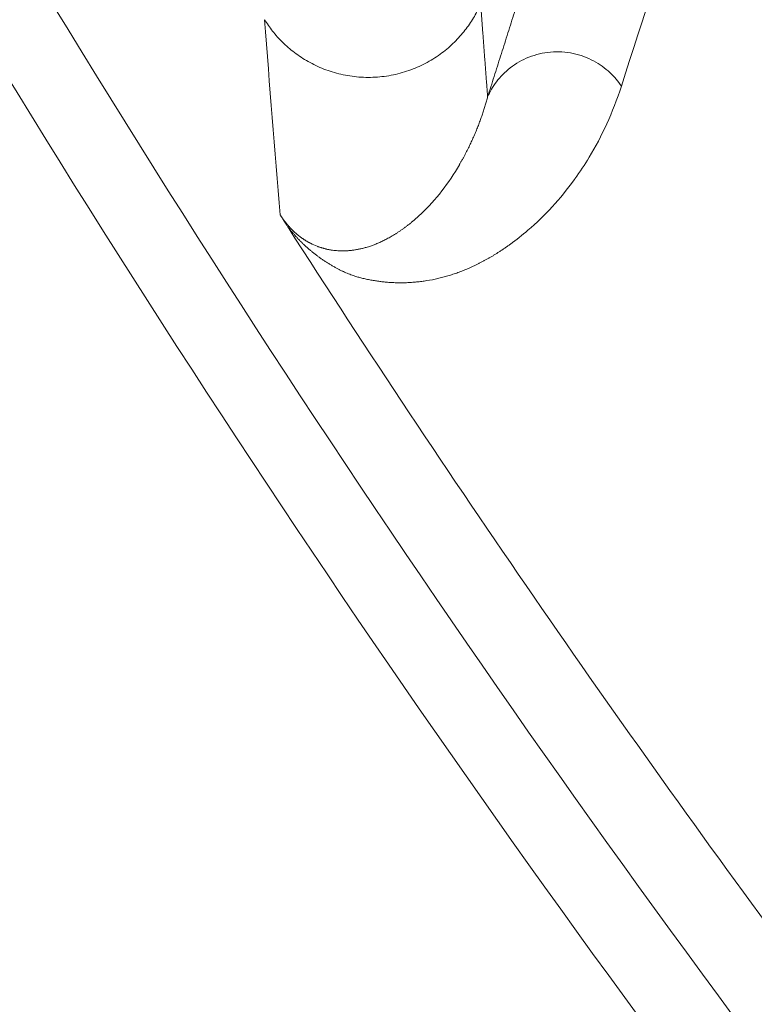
# Model space of a CAD drawing. Header units: millimetres. Extents: x 5437 to 18441, y -4466 to 3128.
# Tile 89 of 256: x 8420.39 to 8425.2, y -2829.06 to -2822.63. Entities that reach past the tile are written whole.
import ezdxf

# ---------------------------------------------------------------- set-up
doc = ezdxf.new("R2010")
doc.units = ezdxf.units.MM
doc.layers.add('1', color=7, linetype='Continuous', true_color=0xffffff)
doc.dimstyles.get("Standard").update_dxf_attribs({"dimtxt": 0.18, "dimasz": 0.18, "dimexe": 0.18, "dimexo": 0.0625, "dimgap": 0.09, "dimtad": 0, "dimtih": 1, "dimtoh": 1, "dimdec": 4, "dimzin": 0, "dimdsep": 46, "dimtxsty": 'Standard', "dimcen": 0.09, "dimadec": 0, "dimazin": 0, "dimtfac": 1, "dimtdec": 4, "dimtofl": 0, "dimtmove": 0, "dimatfit": 3, "dimfxl": 1, "dimtolj": 1, "dimtzin": 0, "dimarcsym": 0})

# ---------------------------------------------------------------- blocks, each defined once
blk = doc.blocks.new('*D53')
at = {"color": 0, "lineweight": -2, "transparency": 16777216}
for p, q in [((10989.4307, -2154.4155), (10692.9173, -2240.8213)), ((11069.4307, -2154.4155), (10989.4307, -2154.4155)), ((8443.48, -2896.4116), (8443.48, -2896.2316)), ((8443.39, -2896.3216), (8443.57, -2896.3216))]:
    blk.add_line(p, q, dxfattribs=at)
at = {"color": 0, "lineweight": 20, "transparency": 16777216}
blk.add_solid([(10689.1871, -2228.0204), (10696.6476, -2253.6222), (10616.1119, -2263.2029)], dxfattribs=at)
at = {"layer": 'Defpoints', "color": 0, "lineweight": 20, "transparency": 16777216}
for p in [(10616.1119, -2263.2029), (6270.848, -3529.4402)]:
    blk.add_point(p, dxfattribs=at)
at = {"color": 0, "lineweight": 20, "transparency": 16777216, "insert": (11249.5207, -2154.4155), "char_height": 80, "attachment_point": 5}
blk.add_mtext('\\A1;R2260', dxfattribs=at)
blk = doc.blocks.new('*D54')
at = {"color": 0, "lineweight": -2, "transparency": 16777216}
blk.add_line((7492.6853, -2896.3216), (7463.5164, -2896.3216), dxfattribs=at)
at = {"color": 0, "lineweight": -3, "transparency": 16777216}
for start, end in [(14.7247061, 87.3296239), (101.5902046, 175.2752939)]:
    blk.add_arc((8434.1189, -2896.3216), 970.4225, start, end, dxfattribs=at)
at = {"color": 0, "lineweight": 20, "transparency": 16777216}
for points in [[(9385.6953, -2646.8098), (9359.6469, -2652.519), (9389.7986, -2727.8095)], [(7480.3159, -2816.9391), (7453.6719, -2815.84), (7463.6964, -2896.3216)]]:
    blk.add_solid(points, dxfattribs=at)
at = {"layer": 'Defpoints', "color": 0, "lineweight": 20, "transparency": 16777216}
for p in [(7900.863, -2085.5454), (10671.8171, -2501.755), (7492.7478, -2896.3216), (7740.5009, -2896.3216), (8434.1189, -2896.3216)]:
    blk.add_point(p, dxfattribs=at)
at = {"color": 0, "lineweight": 20, "transparency": 16777216, "insert": (8359.2409, -1928.7921), "char_height": 80, "attachment_point": 5}
blk.add_mtext('\\A1;165%%D', dxfattribs=at)

msp = doc.modelspace()

# ---------------------------------------------------------------- linework, layer by layer
at = {"color": 7, "lineweight": 20}
msp.add_arc((8443.47995, -2896.41157), 893, 10.1099821, 350.11198757, dxfattribs=at)
at = {"layer": '1', "color": 0, "lineweight": 20}
for radius, start, end in [(80.37818, 209.2866173, 214.7152589), (87.40415, 208.3114965, 223.1817218), (87.90407, 208.3114965, 223.1817235), (86.87162, 212.6676377, 216.506559)]:
    msp.add_arc((8495.27522, -2777.08546), radius, start, end, dxfattribs=at)
for points, degree in [([(8425.19704, -2820.35661), (8424.90426, -2821.26467), (8424.61483, -2822.16526), (8424.32838, -2823.05924)], 3), ([(8423.45383, -2823.12966), (8423.62457, -2822.59151), (8423.79618, -2822.05135), (8423.96872, -2821.50908), (8424.14221, -2820.96462), (8424.31671, -2820.41789)], 5), ([(8423.40832, -2822.52162), (8423.41726, -2822.64361), (8423.42628, -2822.7654), (8423.43538, -2822.88701), (8423.44457, -2823.00842), (8423.45383, -2823.12966)], 5), ([(8422.09785, -2823.90067), (8422.06249, -2823.47824), (8422.02828, -2823.05311), (8421.99528, -2822.62515)], 3), ([(8424.32838, -2823.05924), (8424.27141, -2823.23416), (8424.20021, -2823.38753), (8424.11792, -2823.52393)], 3), ([(8423.2691, -2823.57294), (8423.27022, -2823.57103), (8423.27134, -2823.56911), (8423.27246, -2823.56719)], 3), ([(8424.11792, -2823.52393), (8424.08809, -2823.57337), (8424.05681, -2823.62059), (8424.02422, -2823.66579)], 3), ([(8422.97121, -2823.93702), (8422.9873, -2823.92324), (8423.00318, -2823.90892), (8423.01879, -2823.89409)], 3), ([(8423.71751, -2824.00133), (8423.68021, -2824.03332), (8423.64179, -2824.06364), (8423.60228, -2824.09232)], 3), ([(8422.2957, -2824.08658), (8422.30971, -2824.09345), (8422.32424, -2824.09996), (8422.33928, -2824.10607)], 3), ([(8422.43905, -2824.13173), (8422.45073, -2824.13319), (8422.46261, -2824.13439), (8422.47469, -2824.1353)], 3), ([(8422.65966, -2824.11337), (8422.66917, -2824.11055), (8422.67871, -2824.10755), (8422.6883, -2824.10436)], 3), ([(8423.12733, -2824.31705), (8423.10421, -2824.32232), (8423.08065, -2824.32691), (8423.05664, -2824.33079)], 3)]:
    msp.add_open_spline(points, degree=degree, dxfattribs=at)
for points, weights in [([(8423.40832, -2822.52162), (8422.80039, -2823.91901), (8421.99528, -2822.62515)], [1, 0.464610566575, 1]), ([(8423.45383, -2823.12966), (8423.81871, -2822.29637), (8424.32838, -2823.05924)], [1, 0.476451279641, 1])]:
    msp.add_rational_spline(points, weights, degree=2, dxfattribs=at)
for points, knots in [([(8423.27246, -2823.56719), (8423.27554, -2823.56184), (8423.28167, -2823.55123), (8423.29066, -2823.53516), (8423.29942, -2823.51913), (8423.30795, -2823.50313), (8423.31625, -2823.48717), (8423.32433, -2823.47125), (8423.33217, -2823.45538), (8423.3398, -2823.43958), (8423.3472, -2823.42383), (8423.35439, -2823.40815), (8423.36136, -2823.39255), (8423.36812, -2823.37703), (8423.37467, -2823.36159), (8423.38102, -2823.34625), (8423.38716, -2823.331), (8423.3931, -2823.31585), (8423.39885, -2823.3008), (8423.4044, -2823.28586), (8423.40977, -2823.27104), (8423.41495, -2823.25633), (8423.41995, -2823.24174), (8423.42477, -2823.22728), (8423.42941, -2823.21294), (8423.43389, -2823.19874), (8423.4382, -2823.18467), (8423.44234, -2823.17073), (8423.44632, -2823.15693), (8423.45015, -2823.14329), (8423.45261, -2823.13417), (8423.45383, -2823.12966)], [0, 0, 0, 0, 0.0422119, 0.0838716, 0.1249793, 0.1655347, 0.2055381, 0.2449893, 0.2838883, 0.3222353, 0.3600301, 0.3972728, 0.4339633, 0.4701018, 0.5056882, 0.5407226, 0.5752048, 0.609135, 0.6425132, 0.6753394, 0.7076136, 0.7393357, 0.770506, 0.8011242, 0.8311906, 0.8607051, 0.8896677, 0.9180785, 0.9459374, 0.9732446, 1, 1, 1, 1]), ([(8423.01879, -2823.89409), (8423.06695, -2823.84868), (8423.11257, -2823.79842), (8423.19655, -2823.69052), (8423.23491, -2823.63289), (8423.2691, -2823.57294)], [0, 0, 0, 0, 0.5, 0.5, 1, 1, 1, 1]), ([(8424.02422, -2823.66579), (8424.02282, -2823.66773), (8423.93068, -2823.79505), (8423.8282, -2823.9064), (8423.71751, -2824.00133)], [0, 0, 0, 0, 0.0152078, 1, 1, 1, 1]), ([(8422.09785, -2823.90067), (8422.09853, -2823.90173), (8422.0999, -2823.90386), (8422.10197, -2823.90703), (8422.10405, -2823.91018), (8422.10615, -2823.91332), (8422.10826, -2823.91644), (8422.1104, -2823.91955), (8422.11254, -2823.92263), (8422.11471, -2823.9257), (8422.11689, -2823.92875), (8422.11908, -2823.93178), (8422.12129, -2823.9348), (8422.12352, -2823.93779), (8422.12576, -2823.94077), (8422.12802, -2823.94373), (8422.13029, -2823.94668), (8422.13258, -2823.9496), (8422.13488, -2823.9525), (8422.1372, -2823.95539), (8422.13954, -2823.95826), (8422.14189, -2823.96111), (8422.14426, -2823.96394), (8422.14664, -2823.96675), (8422.14904, -2823.96955), (8422.15145, -2823.97232), (8422.15388, -2823.97508), (8422.15633, -2823.97781), (8422.15879, -2823.98053), (8422.16126, -2823.98322), (8422.16375, -2823.9859), (8422.16626, -2823.98855), (8422.16878, -2823.99119), (8422.17131, -2823.99381), (8422.17386, -2823.9964), (8422.17643, -2823.99898), (8422.17901, -2824.00153), (8422.1816, -2824.00406), (8422.18421, -2824.00658), (8422.18683, -2824.00907), (8422.18947, -2824.01154), (8422.19212, -2824.01399), (8422.19479, -2824.01641), (8422.19747, -2824.01882), (8422.20016, -2824.0212), (8422.20287, -2824.02356), (8422.20559, -2824.0259), (8422.20833, -2824.02822), (8422.21107, -2824.03052), (8422.21384, -2824.03279), (8422.21661, -2824.03504), (8422.2194, -2824.03727), (8422.2222, -2824.03947), (8422.22502, -2824.04165), (8422.22785, -2824.04381), (8422.23069, -2824.04595), (8422.23354, -2824.04806), (8422.23641, -2824.05015), (8422.23929, -2824.05222), (8422.2412, -2824.05356), (8422.24216, -2824.05424)], [0, 0, 0, 0, 0.0075082, 0.0150326, 0.0226089, 0.0302718, 0.038055, 0.0459907, 0.054109, 0.0624384, 0.071005, 0.0798331, 0.0889445, 0.0983593, 0.1080958, 0.1181703, 0.1285977, 0.1393913, 0.1505632, 0.1621242, 0.1740842, 0.1864521, 0.1992358, 0.2124427, 0.2260792, 0.2401514, 0.2546646, 0.269624, 0.2850339, 0.3008985, 0.3172217, 0.3340068, 0.3512572, 0.3689757, 0.3871651, 0.4058278, 0.4249663, 0.4445826, 0.4646788, 0.4852568, 0.5063182, 0.5278647, 0.5498978, 0.5724189, 0.5954294, 0.6189305, 0.6429232, 0.6674089, 0.6923884, 0.7178627, 0.7438328, 0.7702995, 0.7972636, 0.8247259, 0.8526871, 0.8811479, 0.910109, 0.939571, 0.9695345, 1, 1, 1, 1]), ([(8422.14252, -2823.97134), (8422.14118, -2823.96924), (8422.13854, -2823.96512), (8422.13467, -2823.95905), (8422.13094, -2823.95321), (8422.12736, -2823.94758), (8422.12393, -2823.94218), (8422.12065, -2823.937), (8422.11684, -2823.93099), (8422.11248, -2823.92407), (8422.10757, -2823.91624), (8422.10263, -2823.90836), (8422.09947, -2823.90327), (8422.09785, -2823.90067)], [0, 0, 0, 0, 0.0831985, 0.1636204, 0.2413759, 0.3165872, 0.3893894, 0.4599311, 0.528376, 0.6386529, 0.7535346, 0.8737667, 1, 1, 1, 1]), ([(8422.6883, -2824.10436), (8422.69209, -2824.10305), (8422.69984, -2824.10037), (8422.7115, -2824.09601), (8422.7235, -2824.09129), (8422.73582, -2824.08617), (8422.74846, -2824.08065), (8422.76141, -2824.07469), (8422.77467, -2824.06829), (8422.78824, -2824.06143), (8422.80211, -2824.05409), (8422.81626, -2824.04626), (8422.8307, -2824.03791), (8422.84541, -2824.02904), (8422.86038, -2824.01962), (8422.8756, -2824.00963), (8422.89105, -2823.99907), (8422.90673, -2823.98791), (8422.92262, -2823.97613), (8422.9387, -2823.96372), (8422.95497, -2823.95069), (8422.96575, -2823.94161), (8422.97121, -2823.93702)], [0, 0, 0, 0, 0.035593, 0.0727025, 0.1113285, 0.151471, 0.1931302, 0.236306, 0.2809983, 0.3272073, 0.3749329, 0.4241751, 0.4749338, 0.5272091, 0.5810009, 0.6363091, 0.6931337, 0.7514746, 0.8113318, 0.8727052, 0.9355946, 1, 1, 1, 1]), ([(8422.46157, -2824.24676), (8422.45842, -2824.24501), (8422.45219, -2824.24154), (8422.4428, -2824.23618), (8422.43349, -2824.23074), (8422.42427, -2824.22523), (8422.41512, -2824.21964), (8422.40606, -2824.21397), (8422.39707, -2824.20822), (8422.38817, -2824.2024), (8422.37934, -2824.19651), (8422.3706, -2824.19053), (8422.36194, -2824.18448), (8422.35336, -2824.17835), (8422.34485, -2824.17214), (8422.33643, -2824.16586), (8422.32809, -2824.1595), (8422.31983, -2824.15307), (8422.31165, -2824.14656), (8422.30355, -2824.13997), (8422.29553, -2824.1333), (8422.2876, -2824.12656), (8422.27974, -2824.11974), (8422.27196, -2824.11285), (8422.26427, -2824.10588), (8422.25665, -2824.09883), (8422.24912, -2824.09171), (8422.24166, -2824.08451), (8422.23429, -2824.07723), (8422.227, -2824.06988), (8422.21978, -2824.06245), (8422.21265, -2824.05494), (8422.2056, -2824.04736), (8422.19863, -2824.0397), (8422.19174, -2824.03196), (8422.18493, -2824.02415), (8422.17821, -2824.01626), (8422.17156, -2824.00829), (8422.16499, -2824.00025), (8422.1585, -2823.99212), (8422.15209, -2823.98394), (8422.14778, -2823.97827), (8422.14567, -2823.97549)], [0, 0, 0, 0, 0.0396755, 0.0785593, 0.1166526, 0.1539567, 0.1904731, 0.2262033, 0.2611488, 0.2953115, 0.3286931, 0.3612957, 0.3931213, 0.4241723, 0.454451, 0.4839602, 0.5127027, 0.5406816, 0.5679002, 0.5943623, 0.6200717, 0.6450328, 0.6692504, 0.6927296, 0.7154761, 0.7374961, 0.7587966, 0.7793851, 0.7992701, 0.8184609, 0.836968, 0.8548029, 0.8719787, 0.8885098, 0.9044125, 0.9197052, 0.9344084, 0.9485452, 0.9621417, 0.9752271, 0.9878343, 1, 1, 1, 1]), ([(8422.24222, -2824.05429), (8422.24396, -2824.05549), (8422.24748, -2824.05794), (8422.2527, -2824.06143), (8422.25796, -2824.06486), (8422.26326, -2824.06821), (8422.26859, -2824.07148), (8422.27396, -2824.07467), (8422.27936, -2824.07778), (8422.28479, -2824.08081), (8422.29026, -2824.08376), (8422.29387, -2824.08563), (8422.2957, -2824.08658)], [0, 0, 0, 0, 0.0884386, 0.1794366, 0.2729982, 0.3691272, 0.4678273, 0.5691017, 0.6729534, 0.7793853, 0.8884, 1, 1, 1, 1]), ([(8423.60227, -2824.09232), (8423.59691, -2824.09619), (8423.58622, -2824.10389), (8423.57008, -2824.11517), (8423.55393, -2824.12619), (8423.53776, -2824.13693), (8423.52157, -2824.1474), (8423.50536, -2824.1576), (8423.48913, -2824.16753), (8423.47289, -2824.17719), (8423.45663, -2824.18658), (8423.44035, -2824.19569), (8423.42405, -2824.20454), (8423.40773, -2824.21311), (8423.39139, -2824.22141), (8423.37504, -2824.22944), (8423.35866, -2824.23719), (8423.34227, -2824.24467), (8423.32585, -2824.25188), (8423.30942, -2824.25882), (8423.29297, -2824.26548), (8423.2765, -2824.27187), (8423.26001, -2824.27799), (8423.2435, -2824.28383), (8423.22698, -2824.2894), (8423.21043, -2824.2947), (8423.19386, -2824.29972), (8423.17728, -2824.30448), (8423.16067, -2824.30895), (8423.14406, -2824.31316), (8423.13289, -2824.31576), (8423.12733, -2824.31705)], [0, 0, 0, 0, 0.0380642, 0.0758717, 0.1134225, 0.1507167, 0.1877544, 0.2245358, 0.2610608, 0.2973297, 0.3333424, 0.3690992, 0.4046001, 0.4398453, 0.4748348, 0.5095687, 0.5440472, 0.5782705, 0.6122385, 0.6459515, 0.6794096, 0.7126128, 0.7455614, 0.7782555, 0.8106953, 0.8428807, 0.8748121, 0.9064896, 0.9379133, 0.9690834, 1, 1, 1, 1]), ([(8422.33928, -2824.10607), (8422.34171, -2824.10699), (8422.34663, -2824.10886), (8422.35396, -2824.11145), (8422.36137, -2824.11393), (8422.36884, -2824.11629), (8422.37638, -2824.11852), (8422.384, -2824.12063), (8422.39168, -2824.12262), (8422.39942, -2824.12447), (8422.40724, -2824.1262), (8422.41511, -2824.12779), (8422.42305, -2824.12925), (8422.43106, -2824.13058), (8422.43637, -2824.13135), (8422.43905, -2824.13173)], [0, 0, 0, 0, 0.0663373, 0.1344363, 0.2042978, 0.2759227, 0.3493116, 0.4244652, 0.5013842, 0.580069, 0.6605204, 0.7427387, 0.8267245, 0.9124781, 1, 1, 1, 1]), ([(8422.47469, -2824.1353), (8422.47804, -2824.13549), (8422.48482, -2824.13586), (8422.49494, -2824.13616), (8422.50518, -2824.13626), (8422.51554, -2824.13614), (8422.52601, -2824.1358), (8422.53659, -2824.13525), (8422.54729, -2824.13446), (8422.55809, -2824.13345), (8422.569, -2824.1322), (8422.58001, -2824.13072), (8422.59112, -2824.129), (8422.60233, -2824.12703), (8422.61363, -2824.12481), (8422.62503, -2824.12234), (8422.63652, -2824.11961), (8422.6481, -2824.11664), (8422.65578, -2824.11446), (8422.65966, -2824.11337)], [0, 0, 0, 0, 0.0486272, 0.0985281, 0.149703, 0.2021521, 0.2558755, 0.3108734, 0.3671459, 0.4246932, 0.4835154, 0.5436126, 0.6049849, 0.6676323, 0.731555, 0.7967531, 0.8632266, 0.9309755, 1, 1, 1, 1]), ([(8422.70615, -2824.3295), (8422.7009, -2824.32859), (8422.6906, -2824.3268), (8422.67528, -2824.32387), (8422.66044, -2824.32082), (8422.64608, -2824.31763), (8422.6322, -2824.31432), (8422.6188, -2824.31087), (8422.60588, -2824.30729), (8422.59198, -2824.30315), (8422.57691, -2824.29825), (8422.56046, -2824.29241), (8422.54401, -2824.28608), (8422.52757, -2824.27925), (8422.51112, -2824.27192), (8422.49467, -2824.26409), (8422.47825, -2824.25581), (8422.46708, -2824.24975), (8422.46157, -2824.24676)], [0, 0, 0, 0, 0.0727079, 0.1425158, 0.2094245, 0.2734349, 0.3345482, 0.3927654, 0.4480882, 0.5005181, 0.5684311, 0.6347669, 0.6995309, 0.762729, 0.8243678, 0.8844542, 0.9429955, 1, 1, 1, 1]), ([(8422.79109, -2824.34059), (8422.78641, -2824.34015), (8422.77709, -2824.33927), (8422.76298, -2824.3377), (8422.74885, -2824.33595), (8422.73467, -2824.334), (8422.72046, -2824.33188), (8422.71091, -2824.33029), (8422.70615, -2824.3295)], [0, 0, 0, 0, 0.1692833, 0.3375181, 0.5047058, 0.6708477, 0.8359453, 1, 1, 1, 1]), ([(8423.05664, -2824.33079), (8423.05106, -2824.33167), (8423.03996, -2824.33341), (8423.02321, -2824.33572), (8423.00649, -2824.33778), (8422.98979, -2824.33957), (8422.97312, -2824.34111), (8422.95647, -2824.34238), (8422.93984, -2824.34339), (8422.92323, -2824.34413), (8422.90664, -2824.34462), (8422.89008, -2824.34484), (8422.87354, -2824.3448), (8422.85703, -2824.34449), (8422.84053, -2824.34392), (8422.82406, -2824.34309), (8422.80762, -2824.34201), (8422.79658, -2824.34106), (8422.79109, -2824.34059)], [0, 0, 0, 0, 0.0677298, 0.1347603, 0.2010919, 0.2667249, 0.3316597, 0.3958969, 0.4594368, 0.5222799, 0.5844267, 0.6458776, 0.7066332, 0.766694, 0.8260605, 0.8847332, 0.9427129, 1, 1, 1, 1])]:
    msp.add_open_spline(points, degree=3, knots=knots, dxfattribs=at)

# ---------------------------------------------------------------- dimensions: what is measured, and where the dimension line sits
at = {"color": 0, "lineweight": 20}
dim = msp.add_angular_dim_2l(base=(7900.86303, -2085.54536), line1=((8434.11893, -2896.32157), (10671.81706, -2501.75501)), line2=((7740.5009, -2896.32157), (7492.74781, -2896.32157)), text='165%%D', dimstyle='Standard', override={"dimtxt": 80, "dimasz": 80, "dimlwd": 65533}, dxfattribs=at)
dim.commit()
dim.dimension.update_dxf_attribs({"geometry": '*D54', "text_midpoint": (8359.2409, -1928.79214), "dimtype": 162})
dim = msp.add_diameter_dim_2p(p1=(6270.84796, -3529.44022), p2=(10616.11195, -2263.20291), text='R2260', dimstyle='Standard', override={"dimtxt": 80, "dimasz": 80, "dimdec": 0}, dxfattribs=at)
dim.commit()
dim.dimension.update_dxf_attribs({"geometry": '*D53', "text_midpoint": (11249.52071, -2154.41547), "dimtype": 163})

doc.saveas('drawing.dxf')
